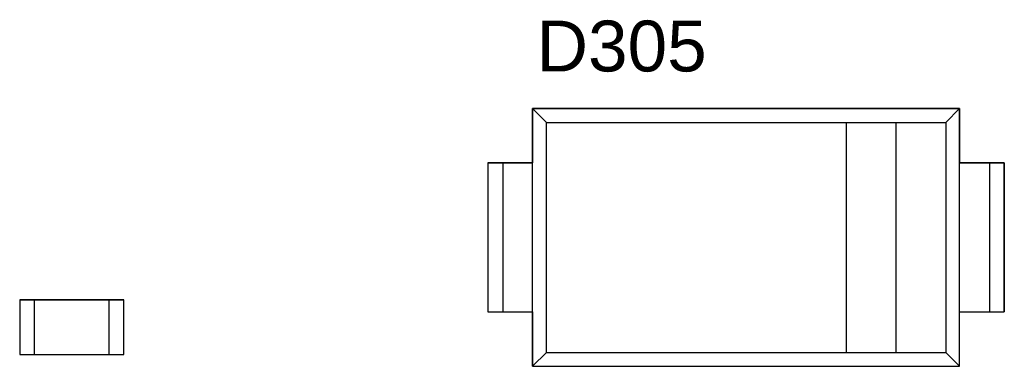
# Model space of a CAD drawing. Header units: inches. Extents: x 0 to 474, y -297 to 0.
# Tile 215 of 256: x 211.51 to 221.43, y -150.98 to -147.49. Entities that reach past the tile are written whole.
import ezdxf

# ---------------------------------------------------------------- set-up
doc = ezdxf.new("R2010")
doc.units = ezdxf.units.IN
doc.header["$MEASUREMENT"] = 0
doc.styles.add('Arial0', font='arial.ttf', dxfattribs={"height": 3.644212})

msp = doc.modelspace()

# ---------------------------------------------------------------- linework, layer by layer
at = {"color": 7, "true_color": 0xffffff}
for p, q in [((220.9798, -148.3848), (216.6798, -148.3848)), ((216.6798, -148.3848), (216.6798, -148.9348)), ((216.6798, -148.3848), (216.8188, -148.5258)), ((216.6798, -148.3848), (220.9798, -148.3848)), ((216.6798, -148.9348), (216.6798, -148.3848)), ((220.8408, -148.5258), (220.9798, -148.3848)), ((220.9798, -148.9348), (220.9798, -148.3848)), ((220.9798, -148.3848), (220.9798, -148.9348)), ((216.8188, -148.5258), (219.8408, -148.5258)), ((216.8188, -150.8448), (216.8188, -148.5258)), ((219.8408, -148.5258), (220.3408, -148.5258)), ((219.8408, -150.8448), (219.8408, -148.5258)), ((220.3408, -148.5258), (220.8408, -148.5258)), ((220.3408, -150.8448), (220.3408, -148.5258)), ((220.8408, -148.5258), (220.8408, -150.8448)), ((216.2298, -148.9348), (216.2298, -150.4348)), ((216.3798, -148.9348), (216.2298, -148.9348)), ((216.2298, -148.9348), (216.2328, -148.9348)), ((216.2298, -148.9348), (216.2298, -150.4348)), ((216.2328, -148.9348), (216.2418, -148.9348)), ((216.2418, -148.9348), (216.2588, -148.9348)), ((216.2588, -148.9348), (216.2828, -148.9348)), ((216.2828, -148.9348), (216.3118, -148.9348)), ((216.3118, -148.9348), (216.3448, -148.9348)), ((216.3448, -148.9348), (216.3798, -148.9348)), ((216.6798, -148.9348), (216.3798, -148.9348)), ((216.3798, -148.9348), (216.6798, -148.9348)), ((216.3798, -148.9348), (216.3798, -150.4348)), ((216.6798, -150.4348), (216.6798, -148.9348)), ((221.2798, -148.9348), (220.9798, -148.9348)), ((220.9798, -150.4348), (220.9798, -148.9348)), ((220.9798, -148.9348), (221.2798, -148.9348)), ((221.4298, -148.9348), (221.2798, -148.9348)), ((221.2798, -148.9348), (221.3198, -148.9348)), ((221.2798, -148.9348), (221.2798, -150.4348)), ((221.3198, -148.9348), (221.3518, -148.9348)), ((221.3518, -148.9348), (221.3768, -148.9348)), ((221.3768, -148.9348), (221.3998, -148.9348)), ((221.3998, -148.9348), (221.4158, -148.9348)), ((221.4158, -148.9348), (221.4258, -148.9348)), ((221.4258, -148.9348), (221.4288, -148.9348)), ((221.4288, -148.9348), (221.4298, -148.9348)), ((221.4298, -150.4348), (221.4298, -148.9348)), ((221.4298, -148.9348), (221.4298, -150.4348)), ((211.5148, -150.3148), (211.5148, -150.8648)), ((211.6648, -150.3148), (211.5148, -150.3148)), ((211.5148, -150.3148), (211.6648, -150.3148)), ((211.5148, -150.3148), (211.5148, -150.8648)), ((212.4148, -150.3148), (211.6648, -150.3148)), ((211.6648, -150.3148), (212.4148, -150.3148)), ((211.6648, -150.8648), (211.6648, -150.3148)), ((211.6648, -150.3148), (212.4148, -150.3148)), ((211.6648, -150.8648), (211.6648, -150.3148)), ((212.5648, -150.3148), (212.4148, -150.3148)), ((212.4148, -150.8648), (212.4148, -150.3148)), ((212.4148, -150.3148), (212.5648, -150.3148)), ((212.4148, -150.8648), (212.4148, -150.3148)), ((212.5648, -150.8648), (212.5648, -150.3148)), ((212.5648, -150.8648), (212.5648, -150.3148)), ((216.2298, -150.4348), (216.3798, -150.4348)), ((216.2298, -150.4348), (216.2308, -150.4348)), ((216.2308, -150.4348), (216.2338, -150.4348)), ((216.2338, -150.4348), (216.2438, -150.4348)), ((216.2438, -150.4348), (216.2598, -150.4348)), ((216.2598, -150.4348), (216.2828, -150.4348)), ((216.2828, -150.4348), (216.3078, -150.4348)), ((216.3078, -150.4348), (216.3398, -150.4348)), ((216.3398, -150.4348), (216.3798, -150.4348)), ((216.3798, -150.4348), (216.6798, -150.4348)), ((216.3798, -150.4348), (216.6798, -150.4348)), ((216.6798, -150.4348), (216.6798, -150.9848)), ((216.6798, -150.9848), (216.6798, -150.4348)), ((220.9798, -150.9848), (220.9798, -150.4348)), ((220.9798, -150.4348), (221.2798, -150.4348)), ((220.9798, -150.9848), (220.9798, -150.4348)), ((220.9798, -150.4348), (221.2798, -150.4348)), ((221.2798, -150.4348), (221.4298, -150.4348)), ((221.2798, -150.4348), (221.3148, -150.4348)), ((221.3148, -150.4348), (221.3478, -150.4348)), ((221.3478, -150.4348), (221.3768, -150.4348)), ((221.3768, -150.4348), (221.4008, -150.4348)), ((221.4008, -150.4348), (221.4178, -150.4348)), ((221.4178, -150.4348), (221.4268, -150.4348)), ((221.4268, -150.4348), (221.4298, -150.4348)), ((211.5148, -150.8648), (211.6648, -150.8648)), ((211.5148, -150.8648), (211.6648, -150.8648)), ((211.6648, -150.8648), (212.4148, -150.8648)), ((211.6648, -150.8648), (212.4148, -150.8648)), ((211.6648, -150.8648), (212.4148, -150.8648)), ((212.4148, -150.8648), (212.5648, -150.8648)), ((212.4148, -150.8648), (212.5648, -150.8648)), ((216.6798, -150.9848), (216.8188, -150.8448)), ((216.8188, -150.8448), (219.8408, -150.8448)), ((219.8408, -150.8448), (220.3408, -150.8448)), ((220.3408, -150.8448), (220.8408, -150.8448)), ((220.8408, -150.8448), (220.9798, -150.9848)), ((216.6798, -150.9848), (220.9798, -150.9848)), ((216.6798, -150.9848), (220.9798, -150.9848))]:
    msp.add_line(p, q, dxfattribs=at)
at = {"color": 18, "true_color": 0x000000}
for p, q in [((220.9798, -148.3848), (216.6798, -148.3848)), ((216.6798, -148.3848), (216.6798, -148.9348)), ((216.6798, -148.3848), (216.8188, -148.5258)), ((216.6798, -148.3848), (220.9798, -148.3848)), ((216.6798, -148.9348), (216.6798, -148.3848)), ((220.8408, -148.5258), (220.9798, -148.3848)), ((220.9798, -148.9348), (220.9798, -148.3848)), ((220.9798, -148.3848), (220.9798, -148.9348)), ((216.8188, -148.5258), (219.8408, -148.5258)), ((216.8188, -150.8448), (216.8188, -148.5258)), ((219.8408, -148.5258), (220.3408, -148.5258)), ((219.8408, -150.8448), (219.8408, -148.5258)), ((220.3408, -148.5258), (220.8408, -148.5258)), ((220.3408, -150.8448), (220.3408, -148.5258)), ((220.8408, -148.5258), (220.8408, -150.8448)), ((216.2298, -148.9348), (216.2298, -150.4348)), ((216.3798, -148.9348), (216.2298, -148.9348)), ((216.2298, -148.9348), (216.2328, -148.9348)), ((216.2298, -148.9348), (216.2298, -150.4348)), ((216.2328, -148.9348), (216.2418, -148.9348)), ((216.2418, -148.9348), (216.2588, -148.9348)), ((216.2588, -148.9348), (216.2828, -148.9348)), ((216.2828, -148.9348), (216.3118, -148.9348)), ((216.3118, -148.9348), (216.3448, -148.9348)), ((216.3448, -148.9348), (216.3798, -148.9348)), ((216.6798, -148.9348), (216.3798, -148.9348)), ((216.3798, -148.9348), (216.6798, -148.9348)), ((216.3798, -148.9348), (216.3798, -150.4348)), ((216.6798, -150.4348), (216.6798, -148.9348)), ((221.2798, -148.9348), (220.9798, -148.9348)), ((220.9798, -150.4348), (220.9798, -148.9348)), ((220.9798, -148.9348), (221.2798, -148.9348)), ((221.4298, -148.9348), (221.2798, -148.9348)), ((221.2798, -148.9348), (221.3198, -148.9348)), ((221.2798, -148.9348), (221.2798, -150.4348)), ((221.3198, -148.9348), (221.3518, -148.9348)), ((221.3518, -148.9348), (221.3768, -148.9348)), ((221.3768, -148.9348), (221.3998, -148.9348)), ((221.3998, -148.9348), (221.4158, -148.9348)), ((221.4158, -148.9348), (221.4258, -148.9348)), ((221.4258, -148.9348), (221.4288, -148.9348)), ((221.4288, -148.9348), (221.4298, -148.9348)), ((221.4298, -150.4348), (221.4298, -148.9348)), ((221.4298, -148.9348), (221.4298, -150.4348)), ((211.5148, -150.3148), (211.5148, -150.8648)), ((211.6648, -150.3148), (211.5148, -150.3148)), ((211.5148, -150.3148), (211.6648, -150.3148)), ((211.5148, -150.3148), (211.5148, -150.8648)), ((212.4148, -150.3148), (211.6648, -150.3148)), ((211.6648, -150.3148), (212.4148, -150.3148)), ((211.6648, -150.8648), (211.6648, -150.3148)), ((211.6648, -150.3148), (212.4148, -150.3148)), ((211.6648, -150.8648), (211.6648, -150.3148)), ((212.5648, -150.3148), (212.4148, -150.3148)), ((212.4148, -150.8648), (212.4148, -150.3148)), ((212.4148, -150.3148), (212.5648, -150.3148)), ((212.4148, -150.8648), (212.4148, -150.3148)), ((212.5648, -150.8648), (212.5648, -150.3148)), ((212.5648, -150.8648), (212.5648, -150.3148)), ((216.2298, -150.4348), (216.3798, -150.4348)), ((216.2298, -150.4348), (216.2308, -150.4348)), ((216.2308, -150.4348), (216.2338, -150.4348)), ((216.2338, -150.4348), (216.2438, -150.4348)), ((216.2438, -150.4348), (216.2598, -150.4348)), ((216.2598, -150.4348), (216.2828, -150.4348)), ((216.2828, -150.4348), (216.3078, -150.4348)), ((216.3078, -150.4348), (216.3398, -150.4348)), ((216.3398, -150.4348), (216.3798, -150.4348)), ((216.3798, -150.4348), (216.6798, -150.4348)), ((216.3798, -150.4348), (216.6798, -150.4348)), ((216.6798, -150.4348), (216.6798, -150.9848)), ((216.6798, -150.9848), (216.6798, -150.4348)), ((220.9798, -150.9848), (220.9798, -150.4348)), ((220.9798, -150.4348), (221.2798, -150.4348)), ((220.9798, -150.9848), (220.9798, -150.4348)), ((220.9798, -150.4348), (221.2798, -150.4348)), ((221.2798, -150.4348), (221.4298, -150.4348)), ((221.2798, -150.4348), (221.3148, -150.4348)), ((221.3148, -150.4348), (221.3478, -150.4348)), ((221.3478, -150.4348), (221.3768, -150.4348)), ((221.3768, -150.4348), (221.4008, -150.4348)), ((221.4008, -150.4348), (221.4178, -150.4348)), ((221.4178, -150.4348), (221.4268, -150.4348)), ((221.4268, -150.4348), (221.4298, -150.4348)), ((211.5148, -150.8648), (211.6648, -150.8648)), ((211.5148, -150.8648), (211.6648, -150.8648)), ((211.6648, -150.8648), (212.4148, -150.8648)), ((211.6648, -150.8648), (212.4148, -150.8648)), ((211.6648, -150.8648), (212.4148, -150.8648)), ((212.4148, -150.8648), (212.5648, -150.8648)), ((212.4148, -150.8648), (212.5648, -150.8648)), ((216.6798, -150.9848), (216.8188, -150.8448)), ((216.8188, -150.8448), (219.8408, -150.8448)), ((219.8408, -150.8448), (220.3408, -150.8448)), ((220.3408, -150.8448), (220.8408, -150.8448)), ((220.8408, -150.8448), (220.9798, -150.9848)), ((216.6798, -150.9848), (220.9798, -150.9848)), ((216.6798, -150.9848), (220.9798, -150.9848))]:
    msp.add_line(p, q, dxfattribs=at)

# ---------------------------------------------------------------- texts
at = {"color": 18, "true_color": 0x000000, "style": 'Arial0'}
msp.add_text('D305', height=0.51293, dxfattribs=at).set_placement((216.7202, -148.0124))

doc.saveas('drawing.dxf')
